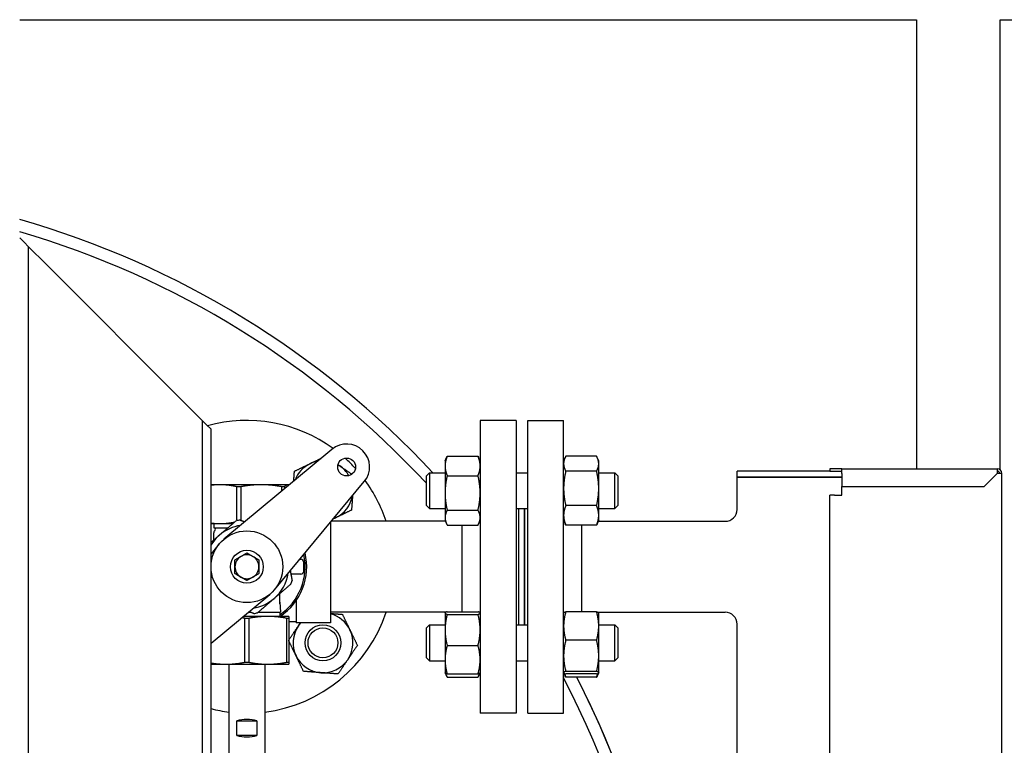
# Model space of a CAD drawing. Header units: inches. Extents: x 24 to 1128, y -69 to 748.
# Tile 124 of 256: x 187 to 208, y 322 to 337. Entities that reach past the tile are written whole.
import ezdxf

# ---------------------------------------------------------------- set-up
doc = ezdxf.new("R2010")
doc.units = ezdxf.units.IN
doc.header["$LTSCALE"] = 32
doc.header["$MEASUREMENT"] = 0
doc.layers.add('Visible (ANSI)', color=7, linetype='Continuous', lineweight=30)

msp = doc.modelspace()

# ---------------------------------------------------------------- linework, layer by layer
at = {"layer": 'Visible (ANSI)'}
for p, q in [((186.91537, 336.98367), (205.66537, 336.98367)), ((205.66537, 336.98367), (205.66537, 327.59617)), ((207.41537, 336.98367), (248.91537, 336.98367)), ((207.41537, 327.57423), (207.41537, 336.98367)), ((187.00737, 332.32917), (186.91537, 332.42117)), ((187.00737, 332.32917), (187.09937, 332.23717)), ((187.46737, 331.86917), (187.09937, 332.23717)), ((187.09937, 266.43677), (187.09937, 332.23717)), ((190.36337, 328.97317), (187.46737, 331.86917)), ((190.73137, 328.60517), (190.36337, 328.97317)), ((190.73137, 328.60517), (190.82337, 328.51317)), ((190.73137, 328.60517), (190.73137, 266.04617)), ((196.54287, 328.60617), (196.54287, 322.48617)), ((197.29287, 328.60617), (196.54287, 328.60617)), ((197.29287, 328.60617), (197.29287, 322.48617)), ((197.53787, 322.48617), (197.53787, 328.60617)), ((197.53787, 328.60617), (198.28787, 328.60617)), ((198.28787, 322.48617), (198.28787, 328.60617)), ((190.91537, 328.42117), (190.82337, 328.51317)), ((190.91537, 266.04617), (190.91537, 328.42117)), ((193.44441, 328.00119), (191.1858, 326.12281)), ((195.80887, 327.76216), (195.8409, 327.83085)), ((195.80887, 327.76216), (195.80887, 327.65355)), ((195.85396, 327.85683), (196.49778, 327.85683)), ((196.54287, 327.76216), (196.51084, 327.83085)), ((198.28787, 327.76216), (198.3199, 327.83085)), ((198.97678, 327.85683), (198.33296, 327.85683)), ((199.02187, 327.76216), (198.98984, 327.83085)), ((199.02187, 327.70027), (199.02187, 327.76216)), ((195.80887, 327.65355), (195.80887, 327.09044)), ((198.97678, 327.54371), (198.33296, 327.54371)), ((199.02187, 327.18388), (199.02187, 327.70027)), ((203.85287, 327.54617), (201.91537, 327.54617)), ((201.91537, 327.42117), (201.91537, 327.54617)), ((204.10287, 327.59617), (203.85287, 327.59617)), ((203.85287, 327.59617), (203.85287, 327.54617)), ((203.85287, 327.54617), (204.10287, 327.54617)), ((204.10287, 327.59617), (207.35287, 327.59617)), ((204.10287, 327.49617), (204.10287, 327.59617)), ((207.35287, 327.59617), (207.35287, 327.49617)), ((192.24201, 325.0666), (194.12039, 327.32521)), ((195.41787, 327.44966), (195.48037, 327.51216)), ((195.41787, 326.82466), (195.41787, 327.44966)), ((195.48037, 327.51216), (195.48037, 326.76216)), ((195.48037, 327.51216), (195.80887, 327.51216)), ((195.85396, 327.45028), (196.49778, 327.45028)), ((197.29287, 327.51216), (197.53787, 327.51216)), ((199.02187, 327.51216), (199.35537, 327.51216)), ((199.35537, 326.76216), (199.35537, 327.51216)), ((199.41787, 327.44966), (199.35537, 327.51216)), ((199.41787, 327.44966), (199.41787, 326.82466)), ((204.10287, 327.42117), (201.91537, 327.42117)), ((201.91537, 326.74617), (201.91537, 327.42117)), ((201.91537, 327.42117), (204.10287, 327.42117)), ((204.10287, 327.49617), (204.10287, 327.22117)), ((207.07787, 327.22117), (207.35287, 327.49617)), ((207.45287, 327.49617), (207.35287, 327.49617)), ((207.45287, 312.1131), (207.45287, 327.49617)), ((191.10409, 327.26082), (190.91537, 327.26082)), ((191.96606, 327.26082), (191.10409, 327.26082)), ((191.53619, 327.21987), (191.45525, 327.21987)), ((191.45525, 326.51106), (191.45525, 327.21987)), ((191.53619, 327.21987), (191.53619, 326.51814)), ((192.52734, 327.26082), (191.96606, 327.26082)), ((192.44863, 327.21987), (192.39593, 327.21987)), ((192.39593, 327.12921), (192.39593, 327.21987)), ((192.44863, 327.21987), (192.44863, 327.17304)), ((192.54037, 327.26082), (192.52734, 327.26082)), ((192.54037, 327.26082), (192.54997, 327.25732)), ((199.02187, 326.62077), (199.02187, 327.18388)), ((204.10287, 327.22117), (207.07787, 327.22117)), ((204.10287, 327.04617), (204.10287, 327.22117)), ((195.80887, 327.09044), (195.80887, 326.57405)), ((203.95287, 327.04617), (203.85287, 327.04617)), ((203.85287, 312.1131), (203.85287, 327.04617)), ((203.95287, 327.04617), (204.10287, 327.04617)), ((195.41787, 326.82466), (195.48037, 326.76216)), ((195.48037, 326.76216), (195.80887, 326.76216)), ((195.85396, 326.73061), (196.49778, 326.73061)), ((197.29287, 326.76216), (197.53787, 326.76216)), ((197.35287, 324.33018), (197.35287, 326.76216)), ((197.47287, 324.33018), (197.47287, 326.76216)), ((197.47787, 324.33018), (197.47787, 326.76216)), ((198.97678, 326.82404), (198.33296, 326.82404)), ((199.02187, 326.76216), (199.35537, 326.76216)), ((199.41787, 326.82466), (199.35537, 326.76216)), ((195.80887, 326.57405), (195.80887, 326.51216)), ((195.80887, 326.51216), (195.8409, 326.44347)), ((196.54287, 326.51216), (196.51084, 326.44347)), ((198.28787, 326.51216), (198.3199, 326.44347)), ((199.02187, 326.51216), (198.98984, 326.44347)), ((199.02187, 326.51216), (199.02187, 326.62077)), ((190.91537, 326.44832), (191.10409, 326.44832)), ((190.97787, 326.44832), (190.97787, 326.36117)), ((190.97787, 326.36117), (191.27079, 326.36117)), ((191.10409, 326.44832), (191.37195, 326.44832)), ((193.41537, 326.47748), (193.41537, 324.37067)), ((195.81633, 326.49617), (193.43091, 326.49617)), ((195.85396, 326.41749), (196.49778, 326.41749)), ((196.16287, 326.41749), (196.16287, 324.6054)), ((198.97678, 326.41749), (198.33296, 326.41749)), ((198.66787, 324.6054), (198.66787, 326.41749)), ((199.01441, 326.49617), (201.66537, 326.49617)), ((190.97787, 326.27293), (190.97787, 326.25256)), ((190.97787, 326.10882), (190.97787, 326.25256)), ((191.08873, 326.02573), (190.91537, 325.81729)), ((192.77079, 325.70242), (192.79037, 325.70242)), ((192.85287, 325.45242), (192.85287, 325.63992)), ((192.58564, 325.38992), (192.60287, 325.38992)), ((192.79037, 325.38992), (192.60287, 325.38992)), ((190.91537, 323.94696), (192.14493, 324.96953)), ((192.35287, 324.77226), (192.35287, 324.98353)), ((192.35287, 324.80514), (192.36537, 324.59767)), ((192.69737, 324.84085), (192.69737, 324.37067)), ((192.10287, 324.50867), (191.59079, 324.50867)), ((191.70645, 324.46772), (191.62429, 324.46772)), ((191.62429, 323.54962), (191.62429, 324.46772)), ((191.6978, 324.59767), (191.72736, 324.59767)), ((191.70645, 324.46772), (191.70645, 323.54962)), ((191.90499, 324.59767), (192.36537, 324.59767)), ((192.54037, 324.50867), (192.10287, 324.50867)), ((192.35287, 324.59767), (192.35287, 324.50867)), ((192.54037, 324.46772), (192.49929, 324.46772)), ((192.49929, 323.54962), (192.49929, 324.46772)), ((192.54037, 324.46772), (192.54037, 323.54962)), ((195.82917, 324.59617), (193.41537, 324.59617)), ((195.80887, 324.58018), (195.80969, 324.58193)), ((195.80887, 324.58018), (195.80887, 324.57843)), ((195.80887, 324.57843), (195.80887, 324.22635)), ((195.80969, 324.58193), (195.81633, 324.59617)), ((195.85396, 324.6054), (196.49778, 324.6054)), ((195.85396, 324.55146), (196.49778, 324.55146)), ((196.54287, 324.58018), (196.54205, 324.58193)), ((198.28787, 324.58018), (198.28869, 324.58193)), ((198.97678, 324.6054), (198.33296, 324.6054)), ((199.00157, 324.59617), (201.66537, 324.59617)), ((199.02105, 324.58193), (199.01441, 324.59617)), ((199.02187, 324.58018), (199.02105, 324.58193)), ((199.02187, 324.30726), (199.02187, 324.58018)), ((192.69737, 324.39267), (192.54037, 324.39267)), ((193.41537, 324.37067), (192.69737, 324.37067)), ((195.41787, 324.26768), (195.48037, 324.33018)), ((195.41787, 323.64268), (195.41787, 324.26768)), ((195.48037, 324.33018), (195.48037, 323.58018)), ((195.48037, 324.33018), (195.80887, 324.33018)), ((197.29287, 324.33018), (197.53787, 324.33018)), ((199.02187, 324.33018), (199.35537, 324.33018)), ((199.02187, 323.68401), (199.02187, 324.30726)), ((199.35537, 323.58018), (199.35537, 324.33018)), ((199.41787, 324.26768), (199.35537, 324.33018)), ((199.41787, 324.26768), (199.41787, 323.64268)), ((201.91537, 312.1131), (201.91537, 324.34617)), ((195.80887, 324.22635), (195.80887, 323.6031)), ((195.85396, 323.90124), (196.49778, 323.90124)), ((198.97678, 324.00912), (198.33296, 324.00912)), ((195.41787, 323.64268), (195.48037, 323.58018)), ((199.02187, 323.33193), (199.02187, 323.68401)), ((199.41787, 323.64268), (199.35537, 323.58018)), ((190.91537, 323.50867), (191.22787, 323.50867)), ((191.22787, 323.50867), (192.10287, 323.50867)), ((191.29037, 323.50867), (191.29037, 321.64617)), ((191.62429, 323.54962), (191.70645, 323.54962)), ((192.04037, 323.50867), (192.04037, 321.64617)), ((192.10287, 323.50867), (192.54037, 323.50867)), ((192.49929, 323.54962), (192.54037, 323.54962)), ((195.48037, 323.58018), (195.80887, 323.58018)), ((195.80887, 323.6031), (195.80887, 323.33018)), ((197.29287, 323.58018), (197.53787, 323.58018)), ((199.02187, 323.58018), (199.35537, 323.58018)), ((195.80887, 323.33018), (195.80969, 323.32843)), ((195.80969, 323.32843), (195.8409, 323.26149)), ((195.85396, 323.30496), (196.49778, 323.30496)), ((195.85396, 323.23551), (196.49778, 323.23551)), ((196.54205, 323.32843), (196.51084, 323.26149)), ((196.54287, 323.33018), (196.54205, 323.32843)), ((198.28787, 323.33018), (198.28869, 323.32843)), ((198.28869, 323.32843), (198.3199, 323.26149)), ((198.97678, 323.3589), (198.33296, 323.3589)), ((198.97678, 323.30496), (198.33296, 323.30496)), ((198.97678, 323.23551), (198.33296, 323.23551)), ((199.02105, 323.32843), (198.98984, 323.26149)), ((199.02187, 323.33018), (199.02105, 323.32843)), ((199.02187, 323.33018), (199.02187, 323.33193)), ((197.29287, 322.48617), (196.54287, 322.48617)), ((197.53787, 322.48617), (198.28787, 322.48617)), ((191.45808, 322.32742), (191.87266, 322.32742)), ((191.45808, 322.01492), (191.45808, 322.32742)), ((191.87266, 322.32742), (191.87266, 322.01492)), ((191.87266, 322.01492), (191.45808, 322.01492))]:
    msp.add_line(p, q, dxfattribs=at)
for centre, radius in [((193.75133, 327.63213), 0.1875), ((191.66537, 325.54617), 0.75), ((191.66537, 325.54617), 0.344), ((193.25636, 323.95518), 0.37513), ((193.25636, 323.95518), 0.375), ((193.25636, 323.95518), 0.3125)]:
    msp.add_circle(centre, radius, dxfattribs=at)
for centre, radius, start, end in [((181.66537, 314.54617), 19, 43.033083, 73.959558), ((181.66537, 314.54617), 19, 43.033083, 73.959558), ((181.66537, 314.54617), 18.75, 42.82219, 73.739795), ((191.66537, 325.54617), 3.06, 53.919004, 105.59062), ((193.75133, 327.63213), 0.48, 320.25137, 129.74863), ((193.25636, 327.13716), 0.625, 100.266412, 115.713388), ((191.66537, 325.54617), 3.06, 42.104047, 47.895953), ((193.25636, 327.13716), 0.625, 115.713388, 159.230849), ((193.25636, 327.13716), 0.625, 55.713388, 59.928068), ((193.25636, 327.13716), 0.625, 30.071932, 55.713388), ((207.35287, 327.49617), 0.1, 0, 90), ((207.35287, 327.49617), 0.05, 0, 90), ((191.66537, 325.54617), 3.06, 18.086805, 36.080996), ((193.25636, 327.13716), 0.625, 295.713388, 349.733588), ((201.66537, 326.74617), 0.25, 270, 0), ((191.66537, 325.54617), 0.9875, 98.360901, 103.129341), ((193.25636, 327.13716), 0.625, 290.769151, 295.713388), ((190.93923, 326.24229), 0.125, 65.235079, 71.994266), ((191.00912, 326.27293), 0.03125, 119.332695, 180), ((190.9785, 326.32742), 0.03125, 299.332695, 65.235079), ((191.66537, 325.54617), 0.875, 98.745911, 130.745121), ((191.66537, 325.54617), 0.875, 130.745121, 148.997281), ((191.66537, 325.54617), 0.25, 120, 180), ((191.66537, 325.54617), 0.25, 60, 120), ((191.66537, 325.54617), 0.25, 0, 60), ((191.66537, 325.54617), 1.21875, 304.339995, 12.271497), ((191.66537, 325.54617), 1.25, 303.901262, 13.381472), ((192.79037, 325.63992), 0.0625, 0, 90), ((191.66537, 325.54617), 0.25, 180, 240), ((191.66537, 325.54617), 0.25, 300, 0), ((191.66537, 325.54617), 0.25, 240, 300), ((191.66537, 325.54617), 0.875, 310.745121, 351.254089), ((192.79037, 325.45242), 0.0625, 270, 0), ((191.66537, 325.54617), 0.9875, 338.360901, 343.129341), ((191.66537, 325.54617), 0.875, 278.745911, 310.745121), ((191.66537, 325.54617), 0.9875, 278.360901, 283.129341), ((191.66537, 325.54617), 3.06, 277.039237, 341.913195), ((193.25636, 323.95518), 0.625, 25.713388, 75.261041), ((201.66537, 324.34617), 0.25, 0, 90), ((193.25636, 323.95518), 0.625, 145.713388, 205.713388), ((193.25636, 323.95518), 0.625, 138.334212, 145.713388), ((193.25636, 323.95518), 0.625, 325.713388, 25.713388), ((193.25636, 323.95518), 0.625, 205.713388, 265.713388), ((193.25636, 323.95518), 0.625, 265.713388, 325.713388), ((181.66537, 314.54617), 18.75, 352.544058, 27.559192), ((181.66537, 314.54617), 19, 352.642709, 27.215191), ((181.66537, 314.54617), 19, 0, 27.215191), ((191.66537, 325.54617), 3.06, 255.812372, 262.960763)]:
    msp.add_arc(centre, radius, start, end, dxfattribs=at)
for centre, major_axis in [((191.66537, 322.19798), (0.375, 0)), ((191.66537, 322.14436), (-0.375, 0))]:
    msp.add_ellipse(centre, major_axis=major_axis, ratio=0.41421356, start_param=0.98511078, end_param=2.15648187, dxfattribs=at)
for points, weights in [([(192.98519, 327.70027), (193.09636, 327.7538), (193.21654, 327.81168)], [1, 1.02768749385, 1.01497976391]), ([(195.85396, 327.85683), (195.80887, 327.74789), (195.80887, 327.65355)], [1, 1.0379548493, 1]), ([(195.8409, 327.83085), (195.84684, 327.84358), (195.85396, 327.85683)], [1.00983612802, 1.00580630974, 1]), ([(196.49778, 327.85683), (196.5049, 327.84358), (196.51084, 327.83085)], [1, 1.00580630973, 1.00983612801]), ([(196.54287, 327.65355), (196.54287, 327.74789), (196.49778, 327.85683)], [1, 1.0379548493, 1]), ([(198.33296, 327.85683), (198.28787, 327.77293), (198.28787, 327.70027)], [1, 1.0379548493, 1]), ([(199.02187, 327.70027), (199.02187, 327.77293), (198.97678, 327.85683)], [1, 1.0379548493, 1]), ([(192.64451, 327.33594), (192.65185, 327.43386), (192.66008, 327.54371)], [1.01869970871, 1.02127314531, 1]), ([(192.66008, 327.54371), (192.83431, 327.62761), (192.98519, 327.70027)], [1, 1.0379548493, 1]), ([(193.56999, 327.67977), (193.58924, 327.66665), (193.60844, 327.65355)], [1.00882983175, 1.0051002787, 1]), ([(193.60844, 327.65355), (193.72835, 327.5718), (193.86193, 327.48072)], [1, 1.03272597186, 1.00901703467]), ([(195.80887, 327.65355), (195.80887, 327.55921), (195.85396, 327.45028)], [1, 1.0379548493, 1]), ([(196.49778, 327.45028), (196.54287, 327.55921), (196.54287, 327.65355)], [1, 1.0379548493, 1]), ([(198.28787, 327.70027), (198.28787, 327.62761), (198.33296, 327.54371)], [1, 1.0379548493, 1]), ([(198.33296, 327.54371), (198.28787, 327.35088), (198.28787, 327.18388)], [1, 1.0379548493, 1]), ([(198.97678, 327.54371), (199.02187, 327.62761), (199.02187, 327.70027)], [1, 1.0379548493, 1]), ([(199.02187, 327.18388), (199.02187, 327.35088), (198.97678, 327.54371)], [1, 1.0379548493, 1]), ([(195.85396, 327.45028), (195.80887, 327.25744), (195.80887, 327.09044)], [1, 1.0379548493, 1]), ([(196.54287, 327.09044), (196.54287, 327.25744), (196.49778, 327.45028)], [1, 1.0379548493, 1]), ([(191.10409, 327.26082), (191.01153, 327.26082), (190.91537, 327.24847)], [1, 1.03892270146, 1.05883492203]), ([(191.45525, 327.21987), (191.26907, 327.26082), (191.10409, 327.26082)], [1.0788594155, 1.07154778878, 1]), ([(191.96606, 327.26082), (191.76411, 327.26082), (191.53619, 327.21987)], [1, 1.07154778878, 1.0788594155]), ([(192.39593, 327.21987), (192.16801, 327.26082), (191.96606, 327.26082)], [1.0788594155, 1.07154778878, 1]), ([(192.52734, 327.26082), (192.49036, 327.26082), (192.44863, 327.21987)], [1, 1.07154778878, 1.0788594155]), ([(192.54989, 327.25726), (192.53855, 327.26082), (192.52734, 327.26082)], [1.03598103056, 1.02067155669, 1]), ([(198.28787, 327.18388), (198.28787, 327.01688), (198.33296, 326.82404)], [1, 1.0379548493, 1]), ([(198.97678, 326.82404), (199.02187, 327.01688), (199.02187, 327.18388)], [1, 1.0379548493, 1]), ([(193.8751, 327.03028), (193.86465, 326.89085), (193.85264, 326.73061)], [1.01092485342, 1.03133934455, 1]), ([(195.80887, 327.09044), (195.80887, 326.92344), (195.85396, 326.73061)], [1, 1.0379548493, 1]), ([(196.49778, 326.73061), (196.54287, 326.92344), (196.54287, 327.09044)], [1, 1.0379548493, 1]), ([(193.85264, 326.73061), (193.67841, 326.64671), (193.52753, 326.57405)], [1, 1.0379548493, 1]), ([(195.85396, 326.73061), (195.80887, 326.64671), (195.80887, 326.57405)], [1, 1.0379548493, 1]), ([(196.54287, 326.57405), (196.54287, 326.64671), (196.49778, 326.73061)], [1, 1.0379548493, 1]), ([(198.33296, 326.82404), (198.28787, 326.71511), (198.28787, 326.62077)], [1, 1.0379548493, 1]), ([(199.02187, 326.62077), (199.02187, 326.71511), (198.97678, 326.82404)], [1, 1.0379548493, 1]), ([(191.09426, 326.20909), (191.25719, 326.34945), (191.44106, 326.50786)], [1, 1.06560189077, 1.06691969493]), ([(191.52178, 326.52317), (191.57419, 326.50487), (191.62419, 326.4874)], [1.06691969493, 1.06661796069, 1.06294606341]), ([(193.52753, 326.57405), (193.50103, 326.56129), (193.47441, 326.54847)], [1, 1.00646431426, 1.01072667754]), ([(195.80887, 326.57405), (195.80887, 326.50139), (195.85396, 326.41749)], [1, 1.0379548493, 1]), ([(196.49778, 326.41749), (196.54287, 326.50139), (196.54287, 326.57405)], [1, 1.0379548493, 1]), ([(198.28787, 326.62077), (198.28787, 326.52643), (198.33296, 326.41749)], [1, 1.0379548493, 1]), ([(198.97678, 326.41749), (199.02187, 326.52643), (199.02187, 326.62077)], [1, 1.0379548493, 1]), ([(190.91537, 326.46067), (191.01153, 326.44832), (191.10409, 326.44832)], [1.05883492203, 1.03892270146, 1]), ([(191.10409, 326.44832), (191.24901, 326.44832), (191.40809, 326.47946)], [1, 1.06230639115, 1.07589894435]), ([(198.33296, 326.41749), (198.32584, 326.43074), (198.3199, 326.44347)], [1, 1.00580630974, 1.00983612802]), ([(198.98984, 326.44347), (198.9839, 326.43074), (198.97678, 326.41749)], [1.00983612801, 1.00580630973, 1]), ([(190.91537, 326.05497), (191.00639, 326.13338), (191.09426, 326.20909)], [1.05107005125, 1.03434471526, 1]), ([(191.41537, 325.69051), (191.48236, 325.72918), (191.54037, 325.76268)], [1, 1.0379548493, 1]), ([(191.41537, 325.54617), (191.41537, 325.61316), (191.41537, 325.69051)], [1, 1.0379548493, 1]), ([(191.54037, 325.76268), (191.59838, 325.79617), (191.66537, 325.83484)], [1, 1.0379548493, 1]), ([(191.66537, 325.83484), (191.73236, 325.79617), (191.79037, 325.76268)], [1, 1.0379548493, 1]), ([(191.79037, 325.76268), (191.84838, 325.72918), (191.91537, 325.69051)], [1, 1.0379548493, 1]), ([(191.91537, 325.69051), (191.91537, 325.61316), (191.91537, 325.54617)], [1, 1.0379548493, 1]), ([(191.41537, 325.40183), (191.41537, 325.47918), (191.41537, 325.54617)], [1, 1.0379548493, 1]), ([(191.91537, 325.54617), (191.91537, 325.47918), (191.91537, 325.40183)], [1, 1.0379548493, 1]), ([(191.54037, 325.32966), (191.48236, 325.36316), (191.41537, 325.40183)], [1, 1.0379548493, 1]), ([(191.66537, 325.25749), (191.59838, 325.29617), (191.54037, 325.32966)], [1, 1.0379548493, 1]), ([(191.79037, 325.32966), (191.73236, 325.29617), (191.66537, 325.25749)], [1, 1.0379548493, 1]), ([(191.91537, 325.40183), (191.84838, 325.36316), (191.79037, 325.32966)], [1, 1.0379548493, 1]), ([(192.57175, 325.46309), (192.59027, 325.36548), (192.61037, 325.25958)], [1.05305090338, 1.06633401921, 1.06691969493]), ([(192.58328, 325.18202), (192.3994, 325.02361), (192.23648, 324.88325)], [1.06691969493, 1.06560189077, 1]), ([(192.23648, 324.88325), (192.07355, 324.74289), (191.88968, 324.58448)], [1, 1.06560189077, 1.06691969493]), ([(191.62429, 324.46772), (191.58973, 324.47446), (191.55636, 324.48003)], [1.06691969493, 1.06670279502, 1.06474440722]), ([(192.10287, 324.50867), (191.91663, 324.50867), (191.70645, 324.46772)], [1, 1.06560189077, 1.06691969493]), ([(191.80896, 324.56916), (191.75655, 324.58747), (191.70655, 324.60494)], [1.06691969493, 1.06661796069, 1.06294606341]), ([(192.49929, 324.46772), (192.28911, 324.50867), (192.10287, 324.50867)], [1.06691969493, 1.06560189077, 1]), ([(192.54037, 324.50867), (192.54037, 324.50867), (192.54037, 324.46772)], [1, 1.06560189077, 1.06691969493]), ([(193.41537, 324.57001), (193.53124, 324.56133), (193.66291, 324.55146)], [1.01666052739, 1.02560831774, 1]), ([(193.66291, 324.55146), (193.74681, 324.37723), (193.81947, 324.22635)], [1, 1.0379548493, 1]), ([(195.85396, 324.6054), (195.80887, 324.59095), (195.80887, 324.57843)], [1, 1.0379548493, 1]), ([(195.80887, 324.57843), (195.80887, 324.56591), (195.85396, 324.55146)], [1, 1.0379548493, 1]), ([(195.85396, 324.55146), (195.80887, 324.37723), (195.80887, 324.22635)], [1, 1.0379548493, 1]), ([(195.82658, 324.59617), (195.82639, 324.59547), (195.8262, 324.59478)], [1.01764945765, 1.01771792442, 1.0177828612]), ([(196.54287, 324.57843), (196.54287, 324.59095), (196.49778, 324.6054)], [1, 1.0379548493, 1]), ([(196.49778, 324.55146), (196.54287, 324.56591), (196.54287, 324.57843)], [1, 1.0379548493, 1]), ([(196.54287, 324.22635), (196.54287, 324.37723), (196.49778, 324.55146)], [1, 1.0379548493, 1]), ([(198.33296, 324.6054), (198.28787, 324.44563), (198.28787, 324.30726)], [1, 1.0379548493, 1]), ([(198.28869, 324.58193), (198.29377, 324.59284), (198.33296, 324.6054)], [1.00887854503, 1.03282122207, 1]), ([(199.02187, 324.30726), (199.02187, 324.44563), (198.97678, 324.6054)], [1, 1.0379548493, 1]), ([(198.97678, 324.6054), (199.01597, 324.59284), (199.02105, 324.58193)], [1, 1.03282122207, 1.00887854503]), ([(199.01159, 324.59095), (199.01086, 324.59355), (199.01009, 324.59617)], [1.01895290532, 1.01899927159, 1.01895795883]), ([(192.54037, 324.01452), (192.64711, 324.17107), (192.73997, 324.30726)], [1.00121821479, 1.0373356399, 1]), ([(192.73997, 324.30726), (192.7615, 324.33885), (192.7832, 324.37067)], [1, 1.0084173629, 1.01310123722]), ([(198.28787, 324.30726), (198.28787, 324.1689), (198.33296, 324.00912)], [1, 1.0379548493, 1]), ([(198.97678, 324.00912), (199.02187, 324.1689), (199.02187, 324.30726)], [1, 1.0379548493, 1]), ([(193.81947, 324.22635), (193.89213, 324.07546), (193.97603, 323.90124)], [1, 1.0379548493, 1]), ([(195.80887, 324.22635), (195.80887, 324.07546), (195.85396, 323.90124)], [1, 1.0379548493, 1]), ([(196.49778, 323.90124), (196.54287, 324.07546), (196.54287, 324.22635)], [1, 1.0379548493, 1]), ([(192.69325, 323.68401), (192.62208, 323.83181), (192.54037, 324.00148)], [1, 1.03715018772, 1.00157520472]), ([(193.97603, 323.90124), (193.86709, 323.74146), (193.77275, 323.6031)], [1, 1.0379548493, 1]), ([(195.85396, 323.90124), (195.80887, 323.74146), (195.80887, 323.6031)], [1, 1.0379548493, 1]), ([(196.54287, 323.6031), (196.54287, 323.74146), (196.49778, 323.90124)], [1, 1.0379548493, 1]), ([(198.33296, 324.00912), (198.28787, 323.8349), (198.28787, 323.68401)], [1, 1.0379548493, 1]), ([(199.02187, 323.68401), (199.02187, 323.8349), (198.97678, 324.00912)], [1, 1.0379548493, 1]), ([(192.84981, 323.3589), (192.76591, 323.53313), (192.69325, 323.68401)], [1, 1.0379548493, 1]), ([(198.28787, 323.68401), (198.28787, 323.53313), (198.33296, 323.3589)], [1, 1.0379548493, 1]), ([(198.97678, 323.3589), (199.02187, 323.53313), (199.02187, 323.68401)], [1, 1.0379548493, 1]), ([(190.91537, 323.53469), (191.07775, 323.50867), (191.22787, 323.50867)], [1.06370477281, 1.05221453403, 1]), ([(191.22787, 323.50867), (191.41411, 323.50867), (191.62429, 323.54962)], [1, 1.06560189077, 1.06691969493]), ([(191.70645, 323.54962), (191.91663, 323.50867), (192.10287, 323.50867)], [1.06691969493, 1.06560189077, 1]), ([(192.10287, 323.50867), (192.28911, 323.50867), (192.49929, 323.54962)], [1, 1.06560189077, 1.06691969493]), ([(192.54037, 323.54962), (192.54037, 323.50867), (192.54037, 323.50867)], [1.06691969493, 1.06560189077, 1]), ([(193.77275, 323.6031), (193.67841, 323.46473), (193.56948, 323.30496)], [1, 1.0379548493, 1]), ([(195.80887, 323.6031), (195.80887, 323.46473), (195.85396, 323.30496)], [1, 1.0379548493, 1]), ([(196.49778, 323.30496), (196.54287, 323.46473), (196.54287, 323.6031)], [1, 1.0379548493, 1]), ([(193.20964, 323.33193), (193.04264, 323.34445), (192.84981, 323.3589)], [1, 1.0379548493, 1]), ([(193.56948, 323.30496), (193.37664, 323.31941), (193.20964, 323.33193)], [1, 1.0379548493, 1]), ([(195.85396, 323.30496), (195.81477, 323.31752), (195.80969, 323.32843)], [1, 1.03282122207, 1.00887854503]), ([(195.81915, 323.31941), (195.83018, 323.27975), (195.85396, 323.23551)], [1.01895290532, 1.01965956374, 1]), ([(196.54205, 323.32843), (196.53697, 323.31752), (196.49778, 323.30496)], [1.00887854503, 1.03282122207, 1]), ([(196.49778, 323.23551), (196.52156, 323.27975), (196.53259, 323.31941)], [1, 1.01965956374, 1.01895290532]), ([(198.33296, 323.3589), (198.28787, 323.34445), (198.28787, 323.33193)], [1, 1.0379548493, 1]), ([(198.28787, 323.33193), (198.28787, 323.31941), (198.33296, 323.30496)], [1, 1.0379548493, 1]), ([(198.3052, 323.31558), (198.31567, 323.27727), (198.33296, 323.23551)], [1.0177828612, 1.01421614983, 1]), ([(198.33296, 323.23551), (198.32584, 323.24876), (198.3199, 323.26149)], [1, 1.00580630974, 1.00983612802]), ([(199.02187, 323.33193), (199.02187, 323.34445), (198.97678, 323.3589)], [1, 1.0379548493, 1]), ([(198.97678, 323.30496), (199.02187, 323.31941), (199.02187, 323.33193)], [1, 1.0379548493, 1]), ([(198.97678, 323.23551), (198.99407, 323.27727), (199.00454, 323.31558)], [1, 1.01421614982, 1.01778286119]), ([(198.98984, 323.26149), (198.9839, 323.24876), (198.97678, 323.23551)], [1.00983612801, 1.00580630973, 1])]:
    msp.add_rational_spline(points, weights, degree=2, dxfattribs=at)
msp.add_open_spline([(192.35287, 324.77226), (192.35287, 324.77222), (192.35287, 324.77219), (192.35287, 324.77163), (192.35286, 324.77118), (192.35281, 324.77041), (192.35276, 324.77016), (192.35271, 324.76999), (192.35271, 324.76999), (192.35271, 324.76999)], degree=3, knots=[0, 0, 0, 0, 0.0003134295, 0.0003134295, 0.0055212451, 0.0055212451, 0.0114431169, 0.0114431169, 0.0115315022, 0.0115315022, 0.0115315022, 0.0115315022], dxfattribs=at)

doc.saveas('drawing.dxf')
